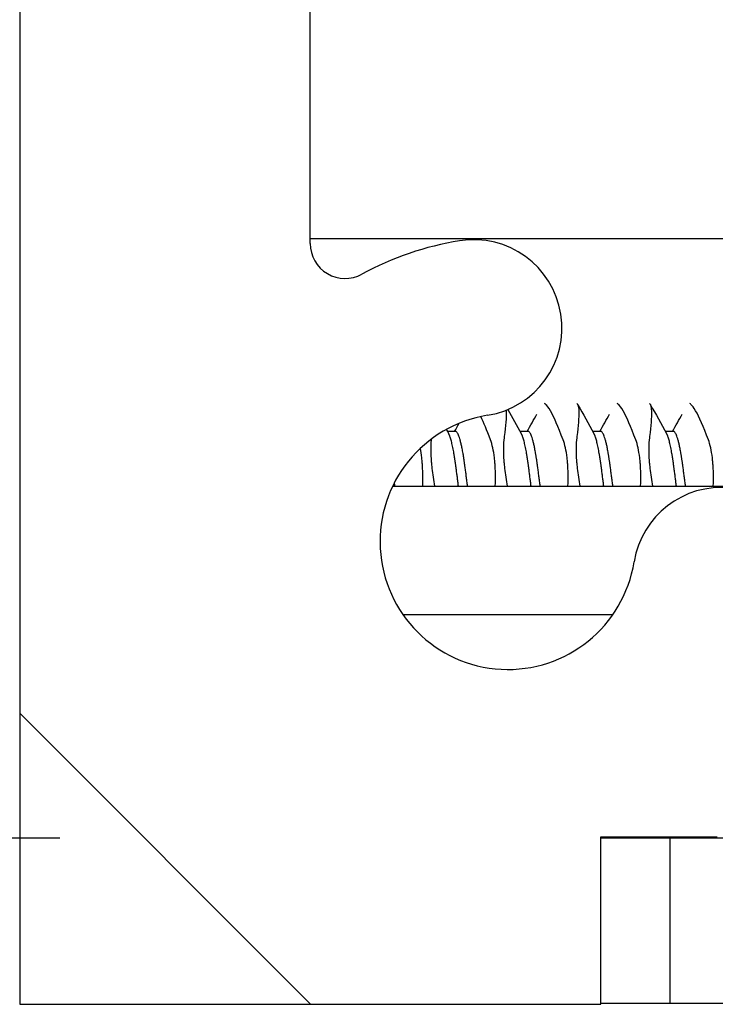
# Model space of a CAD drawing. Header units: millimetres. Extents: x 64 to 1798, y 64 to 1387.
# Tile 12 of 65: x 228.87 to 236.47, y 1144.95 to 1155.71. Entities that reach past the tile are written whole.
import ezdxf

# ---------------------------------------------------------------- set-up
doc = ezdxf.new("R2010")
doc.units = ezdxf.units.MM
doc.header["$LTSCALE"] = 6.666667
for name, color, linetype, lineweight in [('Dimension (ANSI)', 7, 'Continuous', 25), ('Hatch (ANSI)', 7, 'Continuous', 18), ('Visible (ANSI)', 7, 'Continuous', 25)]:
    doc.layers.add(name, color=color, linetype=linetype, lineweight=lineweight)
doc.styles.add('Note Text (ANSI)', font='tahoma.ttf')
doc.dimstyles.new('Default - mm (ANSI)', dxfattribs={"dimscale": 6.666667, "dimtxt": 1.75, "dimasz": 1.5, "dimexe": 2, "dimexo": 1, "dimgap": 0.8, "dimtad": 0, "dimtih": 1, "dimtoh": 1, "dimrnd": 1e-08, "dimzin": 0, "dimdsep": 46, "dimtxsty": 'Note Text (ANSI)', "dimblk": 'Filled-2', "dimcen": 0.09, "dimdle": 10, "dimclrd": 256, "dimclre": 256, "dimclrt": 256, "dimadec": 1, "dimazin": 0, "dimtfac": 1.741714, "dimtofl": 0, "dimtmove": 0, "dimatfit": 3, "dimldrblk": 'Filled-1', "dimfxl": 1, "dimtolj": 1, "dimtzin": 0, "dimlwd": -1, "dimlwe": -1, "dimarcsym": 0})

# ---------------------------------------------------------------- blocks, each defined once
blk = doc.blocks.new('Filled-2')
at = {"color": 0}
for p, q in [((0, 0), (-1, 0.1667)), ((-1, 0.1667), (-1, -0.1667)), ((-1, 0), (0, 0)), ((-1, -0.1667), (0, 0))]:
    blk.add_line(p, q, dxfattribs=at)
at = {"color": 0, "flags": 128}
blk.add_lwpolyline([(-1, -0.1667), (0, 0), (-1, 0.1667), (-1, -0.1667)], dxfattribs=at)
at = {"color": 0}
blk.add_solid([(-1, -0.1667), (0, 0), (-1, 0.1667), (-1, -0.1667)], dxfattribs=at)
blk = doc.blocks.new('*D13')
at = {"layer": 'Defpoints', "color": 0, "transparency": 16777216}
for p in [(235.976, 1320.185), (126.84, 1146.766), (235.976, 1146.766)]:
    blk.add_point(p, dxfattribs=at)
at = {"layer": 'Dimension (ANSI)', "transparency": 16777216}
for p, q in [((229.31, 1320.185), (113.506, 1320.185)), ((126.84, 1310.185), (126.84, 1257.85)), ((126.84, 1156.766), (126.84, 1209.101)), ((229.31, 1146.766), (113.506, 1146.766))]:
    blk.add_line(p, q, dxfattribs=at)
at = {"layer": 'Dimension (ANSI)', "transparency": 16777216, "xscale": 10, "yscale": 10, "zscale": 10}
for p, rotation in [((126.84, 1320.185), 90), ((126.84, 1146.766), 270)]:
    blk.add_blockref('Filled-2', p, dxfattribs=dict(at, rotation=rotation))
at = {"layer": 'Dimension (ANSI)', "transparency": 16777216, "char_height": 11.66667, "attachment_point": 5, "style": 'Note Text (ANSI)'}
for s, insert in [('\\A1; 173.42 mm', (126.84, 1244.885)), ('\\A1;[6.827 in]', (126.84, 1220.511))]:
    blk.add_mtext(s, dxfattribs=dict(at, insert=insert))
blk = doc.blocks.new('Filled-1')
at = {"color": 0}
for p, q in [((0, 0), (-1, 0.3333)), ((-1, 0.3333), (-1, -0.3333)), ((-1, 0), (0, 0)), ((-1, -0.3333), (0, 0))]:
    blk.add_line(p, q, dxfattribs=at)
at = {"color": 0, "flags": 128}
blk.add_lwpolyline([(-1, -0.3333), (0, 0), (-1, 0.3333), (-1, -0.3333)], dxfattribs=at)
at = {"color": 0}
blk.add_solid([(-1, -0.3333), (0, 0), (-1, 0.3333), (-1, -0.3333)], dxfattribs=at)

msp = doc.modelspace()

# ---------------------------------------------------------------- hatches: boundary and pattern name
at = {"layer": 'Hatch (ANSI)'}
h = msp.add_hatch(dxfattribs=at)
h.set_pattern_fill('ANSI31', color=256, scale=169.333333, angle=90, style=0)
h.set_pattern_definition([(135, (0, 0), (-14.9671, -14.9671), [])])
h.paths.add_polyline_path([(244.372, 1319.778), (244.372, 1317.8473), (244.372, 1317.746), (244.6961, 1317.746), (245.382, 1317.746), (245.382, 1317.8896), (245.382, 1318.141), (245.382, 1319.778)])
h.paths.add_polyline_path([(244.372, 1149.192), (244.372, 1149.0907), (244.372, 1147.16), (245.382, 1147.16), (245.382, 1148.797), (245.382, 1149.0484), (245.382, 1149.192), (244.6961, 1149.192)])
edge = h.paths.add_edge_path()
edge.add_line((235.222, 1320.159), (235.222, 1321.988))
edge.add_line((235.222, 1321.988), (228.872, 1321.988))
edge.add_line((228.872, 1321.988), (228.872, 1144.95))
edge.add_line((228.872, 1144.95), (235.222, 1144.95))
edge.add_line((235.222, 1144.95), (235.222, 1146.779))
edge.add_line((235.222, 1146.779), (236.492, 1146.779))
edge.add_line((236.492, 1146.779), (236.492, 1147.16))
edge.add_line((236.492, 1147.16), (237.597, 1147.16))
edge.add_line((237.597, 1147.16), (240.172, 1147.16))
edge.add_line((240.172, 1147.16), (240.172, 1148.2371))
edge.add_line((240.172, 1148.2371), (240.172, 1148.4885))
edge.add_line((240.172, 1148.4885), (240.172, 1149.192))
edge.add_line((240.172, 1149.192), (237.8833, 1149.192))
edge.add_ellipse((237.8833, 1149.573), major_axis=(0, -0.381), ratio=1, start_angle=347.46209, end_angle=360, ccw=False)
edge.add_ellipse((237.8833, 1149.573), major_axis=(-0.0827, -0.3719), ratio=1, start_angle=359.42486, end_angle=360, ccw=False)
edge.add_ellipse((237.8833, 1149.573), major_axis=(-0.0864, -0.3711), ratio=1, start_angle=280.65632, end_angle=360, ccw=False)
edge.add_ellipse((236.5384, 1149.6307), major_axis=(0.9643, -0.0414), ratio=1, start_angle=0, end_angle=173.33968)
edge.add_ellipse((234.206, 1150.005), major_axis=(1.3794, -0.2214), ratio=1, start_angle=108.23411, end_angle=360, ccw=False)
edge.add_ellipse((233.8317, 1152.3374), major_axis=(0.1529, -0.953), ratio=1, start_angle=0, end_angle=180)
edge.add_ellipse((234.206, 1150.005), major_axis=(-0.5272, 3.2854), ratio=1, start_angle=0, end_angle=19.53257)
edge.add_ellipse((232.428, 1153.2594), major_axis=(0.1827, -0.3344), ratio=1, start_angle=241.35038, end_angle=360, ccw=False)
edge.add_line((232.047, 1153.2594), (232.047, 1313.6786))
edge.add_ellipse((232.428, 1313.6786), major_axis=(-0.381, 0), ratio=1, start_angle=241.35038, end_angle=360, ccw=False)
edge.add_ellipse((234.206, 1316.933), major_axis=(-1.5953, -2.92), ratio=1, start_angle=0, end_angle=19.53257)
edge.add_ellipse((233.8317, 1314.6006), major_axis=(-0.1529, -0.953), ratio=1, start_angle=0, end_angle=180)
edge.add_ellipse((234.206, 1316.933), major_axis=(-0.2214, -1.3794), ratio=1, start_angle=108.23411, end_angle=360, ccw=False)
edge.add_ellipse((236.5384, 1317.3073), major_axis=(-0.953, -0.1529), ratio=1, start_angle=0, end_angle=173.33968)
edge.add_ellipse((237.8833, 1317.365), major_axis=(-0.3806, -0.0163), ratio=1, start_angle=280.65632, end_angle=360, ccw=False)
edge.add_ellipse((237.8833, 1317.365), major_axis=(-0.0864, 0.3711), ratio=1, start_angle=359.42486, end_angle=360, ccw=False)
edge.add_ellipse((237.8833, 1317.365), major_axis=(-0.0827, 0.3719), ratio=1, start_angle=347.46209, end_angle=360, ccw=False)
edge.add_line((237.8833, 1317.746), (240.172, 1317.746))
edge.add_line((240.172, 1317.746), (240.172, 1318.4495))
edge.add_line((240.172, 1318.4495), (240.172, 1318.7009))
edge.add_line((240.172, 1318.7009), (240.172, 1319.778))
edge.add_line((240.172, 1319.778), (237.597, 1319.778))
edge.add_line((237.597, 1319.778), (236.492, 1319.778))
edge.add_line((236.492, 1319.778), (236.492, 1320.159))
edge.add_line((236.492, 1320.159), (235.222, 1320.159))
h = msp.add_hatch(dxfattribs=at)
h.set_pattern_fill('ANSI31', color=256, scale=169.333333, angle=75, style=0)
h.set_pattern_definition([(120, (0, 0), (-18.33087, -10.58333), [])])
h.paths.add_polyline_path([(633.8673, 1144.963), (635.0865, 1146.3655), (635.0865, 1146.7664), (244.3075, 1146.7664), (244.3075, 1146.3655), (245.5267, 1144.963)])
h.paths.add_polyline_path([(643.4177, 1144.963), (643.4177, 1146.7664), (639.1505, 1146.7664), (639.1505, 1146.3655), (640.3697, 1144.963)])
h.paths.add_polyline_path([(235.9763, 1146.7664), (235.9763, 1144.963), (239.0243, 1144.963), (240.2435, 1146.3655), (240.2435, 1146.7664)])

# ---------------------------------------------------------------- linework, layer by layer
at = {"layer": 'Visible (ANSI)'}
for p, q in [((228.872, 1321.988), (228.872, 1144.95)), ((232.047, 1153.2594), (232.047, 1313.6786)), ((232.047, 1153.3156), (241.0944, 1153.3156)), ((233.6345, 1151.2076), (233.5465, 1151.2076)), ((234.4283, 1151.2076), (234.3402, 1151.2076)), ((235.222, 1151.2076), (235.134, 1151.2076)), ((236.0158, 1151.2076), (235.9277, 1151.2076)), ((232.9463, 1150.6089), (241.2827, 1150.6089)), ((235.3513, 1149.205), (233.0608, 1149.205)), ((235.222, 1144.95), (235.222, 1146.779)), ((235.222, 1146.779), (236.492, 1146.779)), ((235.9763, 1146.7664), (235.222, 1146.7664)), ((235.9763, 1146.7664), (235.9763, 1144.963)), ((240.2435, 1146.7664), (235.9763, 1146.7664)), ((228.872, 1144.95), (235.222, 1144.95)), ((235.222, 1144.963), (235.9763, 1144.963)), ((235.9763, 1144.963), (239.0243, 1144.963))]:
    msp.add_line(p, q, dxfattribs=at)
for centre, radius, start, end in [((232.428, 1153.2594), 0.381, 180, 298.64962), ((234.206, 1150.005), 3.3274, 99.11705, 118.64962), ((233.8317, 1152.3374), 0.9652, 279.11705, 99.11705), ((234.206, 1150.005), 1.397, 99.11705, 350.88295), ((236.5384, 1149.6307), 0.9652, 357.54327, 170.88295)]:
    msp.add_arc(centre, radius, start, end, dxfattribs=at)
for points, knots in [([(234.8093, 1151.1171), (234.7566, 1151.2589), (234.709, 1151.3664), (234.6501, 1151.4672), (234.6328, 1151.4906), (234.6144, 1151.5068), (234.6104, 1151.5096), (234.6068, 1151.5114)], [-0.27728151, -0.27728151, -0.27728151, -0.27728151, -0.19948661, -0.19948661, -0.16009929, -0.16009929, -0.14817226, -0.14817226, -0.14817226, -0.14817226]), ([(234.9607, 1151.5114), (234.973, 1151.5032), (234.9801, 1151.4738), (234.9827, 1151.3621), (234.9752, 1151.2712), (234.9594, 1151.1408), (234.958, 1151.1291), (234.9565, 1151.1171)], [-0.12744456, -0.12744456, -0.12744456, -0.12744456, -0.07290652, -0.07290652, -0.00664461, -0.00664461, -0.00025435, -0.00025435, -0.00025435, -0.00025435]), ([(235.603, 1151.1171), (235.5504, 1151.2589), (235.5028, 1151.3664), (235.4439, 1151.4672), (235.4266, 1151.4906), (235.4082, 1151.5068), (235.4042, 1151.5096), (235.4005, 1151.5114)], [-0.27728151, -0.27728151, -0.27728151, -0.27728151, -0.19948661, -0.19948661, -0.16009929, -0.16009929, -0.14817226, -0.14817226, -0.14817226, -0.14817226]), ([(235.7544, 1151.5114), (235.7667, 1151.5032), (235.7738, 1151.4738), (235.7765, 1151.3621), (235.769, 1151.2712), (235.7532, 1151.1408), (235.7517, 1151.1291), (235.7502, 1151.1171)], [-0.12744456, -0.12744456, -0.12744456, -0.12744456, -0.07290652, -0.07290652, -0.00664461, -0.00664461, -0.00025435, -0.00025435, -0.00025435, -0.00025435]), ([(236.3968, 1151.1171), (236.3441, 1151.2589), (236.2965, 1151.3664), (236.2376, 1151.4672), (236.2203, 1151.4906), (236.2019, 1151.5068), (236.1979, 1151.5096), (236.1943, 1151.5114)], [-0.27728151, -0.27728151, -0.27728151, -0.27728151, -0.19948661, -0.19948661, -0.16009929, -0.16009929, -0.14817226, -0.14817226, -0.14817226, -0.14817226]), ([(234.1869, 1151.4399), (234.1872, 1151.4346), (234.1874, 1151.4291), (234.189, 1151.3621), (234.1815, 1151.2712), (234.1657, 1151.1408), (234.1642, 1151.1291), (234.1627, 1151.1171)], [-0.079167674, -0.079167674, -0.079167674, -0.079167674, -0.07290652, -0.07290652, -0.006644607, -0.006644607, -0.00025435, -0.00025435, -0.00025435, -0.00025435]), ([(233.369, 1151.1171), (233.3638, 1151.0759), (233.3621, 1151.026), (233.3644, 1150.9461), (233.3656, 1150.9221), (233.3678, 1150.8905), (233.3683, 1150.8839), (233.3689, 1150.8756), (233.3691, 1150.8739), (233.3693, 1150.8713), (233.3694, 1150.8703), (233.3695, 1150.869), (233.3695, 1150.8686), (233.3696, 1150.8683)], [-0.034472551, -0.034472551, -0.034472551, -0.034472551, -0.012435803, -0.012435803, -0.003526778, -0.003526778, -0.001193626, -0.001193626, -0.00060916, -0.00060916, -0.000268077, -0.000268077, -0.000152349, -0.000152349, -0.000152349, -0.000152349]), ([(234.0641, 1150.8683), (234.0641, 1150.8683), (234.0641, 1150.8684), (234.064, 1150.8689), (234.064, 1150.8694), (234.0639, 1150.8708), (234.0638, 1150.8718), (234.0635, 1150.8746), (234.0634, 1150.8764), (234.0624, 1150.8873), (234.0615, 1150.8962), (234.06, 1150.9102), (234.0594, 1150.9153), (234.0495, 1150.9982), (234.035, 1151.0647), (234.0155, 1151.1171)], [-0.03487928, -0.03487928, -0.03487928, -0.03487928, -0.034868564, -0.034868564, -0.034697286, -0.034697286, -0.034360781, -0.034360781, -0.03372217, -0.03372217, -0.03054936, -0.03054936, -0.028690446, -0.028690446, -0.000157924, -0.000157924, -0.000157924, -0.000157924]), ([(234.1627, 1151.1171), (234.1576, 1151.0759), (234.1558, 1151.026), (234.1581, 1150.9461), (234.1593, 1150.9221), (234.1615, 1150.8905), (234.162, 1150.8839), (234.1627, 1150.8756), (234.1628, 1150.8739), (234.1631, 1150.8713), (234.1631, 1150.8703), (234.1632, 1150.869), (234.1633, 1150.8686), (234.1633, 1150.8683)], [-0.034472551, -0.034472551, -0.034472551, -0.034472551, -0.012435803, -0.012435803, -0.003526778, -0.003526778, -0.001193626, -0.001193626, -0.00060916, -0.00060916, -0.000268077, -0.000268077, -0.000152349, -0.000152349, -0.000152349, -0.000152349]), ([(234.8578, 1150.8683), (234.8578, 1150.8683), (234.8578, 1150.8684), (234.8578, 1150.8689), (234.8577, 1150.8694), (234.8576, 1150.8708), (234.8575, 1150.8718), (234.8573, 1150.8746), (234.8571, 1150.8764), (234.8561, 1150.8873), (234.8552, 1150.8962), (234.8537, 1150.9102), (234.8532, 1150.9153), (234.8432, 1150.9982), (234.8287, 1151.0647), (234.8093, 1151.1171)], [-0.03487928, -0.03487928, -0.03487928, -0.03487928, -0.034868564, -0.034868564, -0.034697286, -0.034697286, -0.034360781, -0.034360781, -0.03372217, -0.03372217, -0.03054936, -0.03054936, -0.028690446, -0.028690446, -0.000157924, -0.000157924, -0.000157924, -0.000157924]), ([(234.9565, 1151.1171), (234.9513, 1151.0759), (234.9496, 1151.026), (234.9519, 1150.9461), (234.9531, 1150.9221), (234.9553, 1150.8905), (234.9558, 1150.8839), (234.9564, 1150.8756), (234.9566, 1150.8739), (234.9568, 1150.8713), (234.9569, 1150.8703), (234.957, 1150.869), (234.957, 1150.8686), (234.9571, 1150.8683)], [-0.034472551, -0.034472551, -0.034472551, -0.034472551, -0.012435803, -0.012435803, -0.003526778, -0.003526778, -0.001193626, -0.001193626, -0.00060916, -0.00060916, -0.000268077, -0.000268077, -0.000152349, -0.000152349, -0.000152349, -0.000152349]), ([(235.6516, 1150.8683), (235.6516, 1150.8683), (235.6516, 1150.8684), (235.6515, 1150.8689), (235.6515, 1150.8694), (235.6514, 1150.8708), (235.6513, 1150.8718), (235.651, 1150.8746), (235.6509, 1150.8764), (235.6499, 1150.8873), (235.649, 1150.8962), (235.6475, 1150.9102), (235.6469, 1150.9153), (235.637, 1150.9982), (235.6225, 1151.0647), (235.603, 1151.1171)], [-0.03487928, -0.03487928, -0.03487928, -0.03487928, -0.034868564, -0.034868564, -0.034697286, -0.034697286, -0.034360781, -0.034360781, -0.03372217, -0.03372217, -0.03054936, -0.03054936, -0.028690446, -0.028690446, -0.000157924, -0.000157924, -0.000157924, -0.000157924]), ([(235.7502, 1151.1171), (235.7451, 1151.0759), (235.7433, 1151.026), (235.7456, 1150.9461), (235.7468, 1150.9221), (235.749, 1150.8905), (235.7495, 1150.8839), (235.7502, 1150.8756), (235.7503, 1150.8739), (235.7506, 1150.8713), (235.7506, 1150.8703), (235.7507, 1150.869), (235.7508, 1150.8686), (235.7508, 1150.8683)], [-0.034472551, -0.034472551, -0.034472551, -0.034472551, -0.012435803, -0.012435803, -0.003526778, -0.003526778, -0.001193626, -0.001193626, -0.00060916, -0.00060916, -0.000268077, -0.000268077, -0.000152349, -0.000152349, -0.000152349, -0.000152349]), ([(236.4453, 1150.8683), (236.4453, 1150.8683), (236.4453, 1150.8684), (236.4453, 1150.8689), (236.4452, 1150.8694), (236.4451, 1150.8708), (236.445, 1150.8718), (236.4448, 1150.8746), (236.4446, 1150.8764), (236.4436, 1150.8873), (236.4427, 1150.8962), (236.4412, 1150.9102), (236.4407, 1150.9153), (236.4307, 1150.9982), (236.4162, 1151.0647), (236.3968, 1151.1171)], [-0.03487928, -0.03487928, -0.03487928, -0.03487928, -0.034868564, -0.034868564, -0.034697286, -0.034697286, -0.034360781, -0.034360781, -0.03372217, -0.03372217, -0.03054936, -0.03054936, -0.028690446, -0.028690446, -0.000157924, -0.000157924, -0.000157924, -0.000157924]), ([(233.2703, 1150.8683), (233.2703, 1150.8683), (233.2703, 1150.8684), (233.2703, 1150.8689), (233.2702, 1150.8694), (233.2701, 1150.8708), (233.27, 1150.8718), (233.2698, 1150.8746), (233.2696, 1150.8764), (233.2686, 1150.8873), (233.2677, 1150.8962), (233.2662, 1150.9102), (233.2657, 1150.9153), (233.2607, 1150.9569), (233.2552, 1150.991), (233.2485, 1151.0222)], [-0.03487928, -0.03487928, -0.03487928, -0.03487928, -0.034868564, -0.034868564, -0.034697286, -0.034697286, -0.034360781, -0.034360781, -0.03372217, -0.03372217, -0.03054936, -0.03054936, -0.028690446, -0.028690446, -0.015288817, -0.015288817, -0.015288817, -0.015288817]), ([(233.275, 1150.6089), (233.277, 1150.6594), (233.2775, 1150.7091), (233.2756, 1150.7848), (233.2744, 1150.8117), (233.2721, 1150.8452), (233.2716, 1150.8524), (233.2709, 1150.8612), (233.2708, 1150.8628), (233.2706, 1150.8654), (233.2705, 1150.8663), (233.2704, 1150.8676), (233.2704, 1150.8679), (233.2703, 1150.8683)], [-0.027899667, -0.027899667, -0.027899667, -0.027899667, -0.012483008, -0.012483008, -0.003628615, -0.003628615, -0.001159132, -0.001159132, -0.00059496, -0.00059496, -0.000274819, -0.000274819, -0.000152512, -0.000152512, -0.000152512, -0.000152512]), ([(233.3696, 1150.8683), (233.3696, 1150.8682), (233.3696, 1150.8682), (233.3696, 1150.8676), (233.3697, 1150.867), (233.3698, 1150.8654), (233.3699, 1150.8644), (233.3702, 1150.8612), (233.3703, 1150.8592), (233.3715, 1150.8461), (233.3726, 1150.835), (233.3745, 1150.8173), (233.3752, 1150.8108), (233.383, 1150.7416), (233.393, 1150.6759), (233.4057, 1150.6089)], [-0.034842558, -0.034842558, -0.034842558, -0.034842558, -0.03481885, -0.03481885, -0.034633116, -0.034633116, -0.034264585, -0.034264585, -0.033549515, -0.033549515, -0.029765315, -0.029765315, -0.027595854, -0.027595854, -0.006815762, -0.006815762, -0.006815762, -0.006815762]), ([(234.0688, 1150.6089), (234.0708, 1150.6594), (234.0712, 1150.7091), (234.0693, 1150.7848), (234.0681, 1150.8117), (234.0659, 1150.8452), (234.0654, 1150.8524), (234.0647, 1150.8612), (234.0645, 1150.8628), (234.0643, 1150.8654), (234.0642, 1150.8663), (234.0641, 1150.8676), (234.0641, 1150.8679), (234.0641, 1150.8683)], [-0.027899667, -0.027899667, -0.027899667, -0.027899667, -0.012483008, -0.012483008, -0.003628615, -0.003628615, -0.001159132, -0.001159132, -0.00059496, -0.00059496, -0.000274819, -0.000274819, -0.000152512, -0.000152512, -0.000152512, -0.000152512]), ([(234.1633, 1150.8683), (234.1633, 1150.8682), (234.1633, 1150.8682), (234.1634, 1150.8676), (234.1634, 1150.867), (234.1635, 1150.8654), (234.1636, 1150.8644), (234.1639, 1150.8612), (234.1641, 1150.8592), (234.1653, 1150.8461), (234.1664, 1150.835), (234.1682, 1150.8173), (234.1689, 1150.8108), (234.1768, 1150.7416), (234.1867, 1150.6759), (234.1994, 1150.6089)], [-0.034842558, -0.034842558, -0.034842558, -0.034842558, -0.03481885, -0.03481885, -0.034633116, -0.034633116, -0.034264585, -0.034264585, -0.033549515, -0.033549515, -0.029765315, -0.029765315, -0.027595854, -0.027595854, -0.006815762, -0.006815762, -0.006815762, -0.006815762]), ([(234.8625, 1150.6089), (234.8645, 1150.6594), (234.865, 1150.7091), (234.8631, 1150.7848), (234.8619, 1150.8117), (234.8596, 1150.8452), (234.8591, 1150.8524), (234.8584, 1150.8612), (234.8583, 1150.8628), (234.8581, 1150.8654), (234.858, 1150.8663), (234.8579, 1150.8676), (234.8579, 1150.8679), (234.8578, 1150.8683)], [-0.027899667, -0.027899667, -0.027899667, -0.027899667, -0.012483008, -0.012483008, -0.003628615, -0.003628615, -0.001159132, -0.001159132, -0.00059496, -0.00059496, -0.000274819, -0.000274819, -0.000152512, -0.000152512, -0.000152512, -0.000152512]), ([(234.9571, 1150.8683), (234.9571, 1150.8682), (234.9571, 1150.8682), (234.9571, 1150.8676), (234.9572, 1150.867), (234.9573, 1150.8654), (234.9574, 1150.8644), (234.9577, 1150.8612), (234.9578, 1150.8592), (234.959, 1150.8461), (234.9601, 1150.835), (234.962, 1150.8173), (234.9627, 1150.8108), (234.9705, 1150.7416), (234.9805, 1150.6759), (234.9932, 1150.6089)], [-0.034842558, -0.034842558, -0.034842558, -0.034842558, -0.03481885, -0.03481885, -0.034633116, -0.034633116, -0.034264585, -0.034264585, -0.033549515, -0.033549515, -0.029765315, -0.029765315, -0.027595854, -0.027595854, -0.006815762, -0.006815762, -0.006815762, -0.006815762]), ([(235.6563, 1150.6089), (235.6583, 1150.6594), (235.6587, 1150.7091), (235.6568, 1150.7848), (235.6556, 1150.8117), (235.6534, 1150.8452), (235.6529, 1150.8524), (235.6522, 1150.8612), (235.652, 1150.8628), (235.6518, 1150.8654), (235.6517, 1150.8663), (235.6516, 1150.8676), (235.6516, 1150.8679), (235.6516, 1150.8683)], [-0.027899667, -0.027899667, -0.027899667, -0.027899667, -0.012483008, -0.012483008, -0.003628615, -0.003628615, -0.001159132, -0.001159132, -0.00059496, -0.00059496, -0.000274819, -0.000274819, -0.000152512, -0.000152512, -0.000152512, -0.000152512]), ([(235.7508, 1150.8683), (235.7508, 1150.8682), (235.7508, 1150.8682), (235.7509, 1150.8676), (235.7509, 1150.867), (235.751, 1150.8654), (235.7511, 1150.8644), (235.7514, 1150.8612), (235.7516, 1150.8592), (235.7528, 1150.8461), (235.7539, 1150.835), (235.7557, 1150.8173), (235.7564, 1150.8108), (235.7643, 1150.7416), (235.7742, 1150.6759), (235.7869, 1150.6089)], [-0.034842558, -0.034842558, -0.034842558, -0.034842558, -0.03481885, -0.03481885, -0.034633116, -0.034633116, -0.034264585, -0.034264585, -0.033549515, -0.033549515, -0.029765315, -0.029765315, -0.027595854, -0.027595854, -0.006815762, -0.006815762, -0.006815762, -0.006815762]), ([(236.45, 1150.6089), (236.452, 1150.6594), (236.4525, 1150.7091), (236.4506, 1150.7848), (236.4494, 1150.8117), (236.4471, 1150.8452), (236.4466, 1150.8524), (236.4459, 1150.8612), (236.4458, 1150.8628), (236.4456, 1150.8654), (236.4455, 1150.8663), (236.4454, 1150.8676), (236.4454, 1150.8679), (236.4453, 1150.8683)], [-0.027899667, -0.027899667, -0.027899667, -0.027899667, -0.012483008, -0.012483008, -0.003628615, -0.003628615, -0.001159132, -0.001159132, -0.00059496, -0.00059496, -0.000274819, -0.000274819, -0.000152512, -0.000152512, -0.000152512, -0.000152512])]:
    msp.add_open_spline(points, degree=3, knots=knots, dxfattribs=at)
for points in [[(234.2054, 1151.4474), (234.2542, 1151.3604), (234.3031, 1151.2735), (234.3521, 1151.1866)], [(234.4171, 1151.2076), (234.4526, 1151.2706), (234.4881, 1151.3337), (234.5235, 1151.3968)], [(234.9682, 1151.5027), (235.0273, 1151.3972), (235.0865, 1151.2919), (235.1458, 1151.1866)], [(235.2108, 1151.2076), (235.2464, 1151.2706), (235.2818, 1151.3337), (235.3173, 1151.3968)], [(235.762, 1151.5027), (235.821, 1151.3972), (235.8802, 1151.2919), (235.9396, 1151.1866)], [(236.0046, 1151.2076), (236.0401, 1151.2706), (236.0756, 1151.3337), (236.111, 1151.3968)], [(233.6233, 1151.2076), (233.64, 1151.2372), (233.6567, 1151.2668), (233.6734, 1151.2965)], [(234.0155, 1151.1171), (233.9771, 1151.2205), (233.9414, 1151.3057), (233.9097, 1151.3702)], [(233.534, 1151.2297), (233.5421, 1151.2154), (233.5502, 1151.201), (233.5583, 1151.1866)], [(233.3698, 1151.1241), (233.3696, 1151.1218), (233.3693, 1151.1195), (233.369, 1151.1171)]]:
    msp.add_open_spline(points, degree=3, dxfattribs=at)
for points, weights, knots in [([(233.6661, 1150.6089), (233.6498, 1150.7422), (233.6345, 1150.8516), (233.5975, 1151.1171), (233.5583, 1151.1866)], [0.966639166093, 0.975313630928, 1, 0.942105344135, 0.972276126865], [0.487266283, 0.487266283, 0.487266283, 0.490384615, 0.490384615, 0.497697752, 0.497697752, 0.497697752]), ([(233.7653, 1150.6089), (233.749, 1150.7422), (233.7337, 1150.8516), (233.6841, 1151.2076), (233.6345, 1151.2076)], [0.966639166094, 0.97531363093, 1, 0.923879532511, 1], [0.487266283, 0.487266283, 0.487266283, 0.490384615, 0.490384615, 0.5, 0.5, 0.5]), ([(234.4598, 1150.6089), (234.4435, 1150.7422), (234.4283, 1150.8516), (234.3913, 1151.1171), (234.3521, 1151.1866)], [0.966639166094, 0.97531363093, 1, 0.942105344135, 0.972276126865], [0.410343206, 0.410343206, 0.410343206, 0.413461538, 0.413461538, 0.420774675, 0.420774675, 0.420774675]), ([(234.5591, 1150.6089), (234.5427, 1150.7422), (234.5275, 1150.8516), (234.4779, 1151.2076), (234.4283, 1151.2076)], [0.966639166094, 0.97531363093, 1, 0.923879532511, 1], [0.410343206, 0.410343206, 0.410343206, 0.413461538, 0.413461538, 0.423076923, 0.423076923, 0.423076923]), ([(235.2536, 1150.6089), (235.2373, 1150.7422), (235.222, 1150.8516), (235.185, 1151.1171), (235.1458, 1151.1866)], [0.966639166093, 0.975313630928, 1, 0.942105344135, 0.972276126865], [0.333420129, 0.333420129, 0.333420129, 0.336538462, 0.336538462, 0.343851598, 0.343851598, 0.343851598]), ([(235.3528, 1150.6089), (235.3365, 1150.7422), (235.3212, 1150.8516), (235.2716, 1151.2076), (235.222, 1151.2076)], [0.966639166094, 0.97531363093, 1, 0.923879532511, 1], [0.333420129, 0.333420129, 0.333420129, 0.336538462, 0.336538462, 0.346153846, 0.346153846, 0.346153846]), ([(236.0473, 1150.6089), (236.031, 1150.7422), (236.0158, 1150.8516), (235.9788, 1151.1171), (235.9396, 1151.1866)], [0.966639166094, 0.97531363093, 1, 0.942105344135, 0.972276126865], [0.256497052, 0.256497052, 0.256497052, 0.259615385, 0.259615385, 0.266928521, 0.266928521, 0.266928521]), ([(236.1466, 1150.6089), (236.1302, 1150.7422), (236.115, 1150.8516), (236.0654, 1151.2076), (236.0158, 1151.2076)], [0.966639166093, 0.975313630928, 1, 0.923879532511, 1], [0.256497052, 0.256497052, 0.256497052, 0.259615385, 0.259615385, 0.269230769, 0.269230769, 0.269230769])]:
    msp.add_rational_spline(points, weights, degree=2, knots=knots, dxfattribs=at)
msp.add_rational_spline([(232.9716, 1150.6089), (232.969, 1150.6294), (232.9665, 1150.6495)], [0.966639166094, 0.967964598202, 0.969663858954], degree=2, dxfattribs=at)

# ---------------------------------------------------------------- dimensions: what is measured, and where the dimension line sits
at = {"layer": 'Dimension (ANSI)'}
dim = msp.add_linear_dim(base=(126.8397, 1146.7664), p1=(235.9763, 1320.1846), p2=(235.9763, 1146.7664), angle=270, text=' <> mm\\X[6.827 in]', dimstyle='Default - mm (ANSI)', override={"dimgap": 0.8, "dimdec": 2, "dimpost": '', "dimtol": 0, "dimlim": 0, "dimtp": 0, "dimtm": 0, "dimtdec": 2, "dimatfit": 1}, dxfattribs=at)
dim.commit()
dim.dimension.update_dxf_attribs({"geometry": '*D13', "text_midpoint": (126.8397, 1233.4755), "dimtype": 160})

doc.saveas('drawing.dxf')
